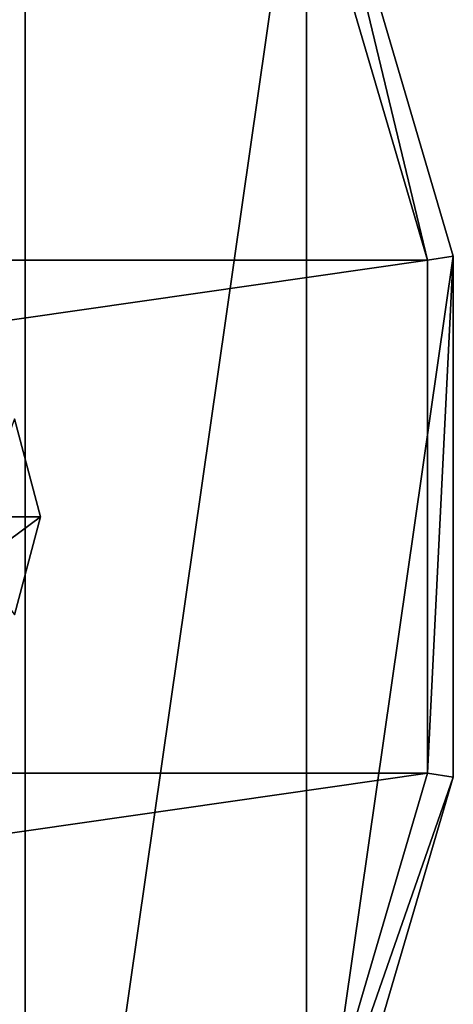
# Model space of a CAD drawing. Header units: millimetres. Extents: x -34.6 to 34.6, y -25 to 51.
# Tile 31 of 32: x 26.3 to 34.6, y 6.7 to 25.5. Entities that reach past the tile are written whole.
import ezdxf

# ---------------------------------------------------------------- set-up
doc = ezdxf.new("R2010")
doc.units = ezdxf.units.MM
doc.header["$LTSCALE"] = 65.185185
for name, color, linetype in [('30', 7, 'CONTINUOUS'), ('31', 7, 'CONTINUOUS'), ('33', 7, 'CONTINUOUS'), ('35', 7, 'CONTINUOUS'), ('36', 7, 'CONTINUOUS'), ('65', 7, 'CONTINUOUS')]:
    doc.layers.add(name, color=color, linetype=linetype)

msp = doc.modelspace()

# ---------------------------------------------------------------- linework, layer by layer
at = {"layer": '30', "color": 7, "linetype": 'CONTINUOUS'}
for points in [[(26.451, 38.92, -103.1), (18.922, -13.444, -103.1), (18.922, 45.444, -103.1), (26.451, 38.92, -103.1)], [(26.451, -6.92, -103.1), (18.922, -13.444, -103.1), (26.451, 38.92, -103.1), (26.451, -6.92, -103.1)], [(31.837, 30.539, -103.1), (26.451, -6.92, -103.1), (26.451, 38.92, -103.1), (31.837, 30.539, -103.1)], [(31.837, 1.461, -103.1), (26.451, -6.92, -103.1), (31.837, 30.539, -103.1), (31.837, 1.461, -103.1)], [(34.644, 20.981, -103.1), (31.837, 1.461, -103.1), (31.837, 30.539, -103.1), (34.644, 20.981, -103.1)], [(34.644, 11.019, -103.1), (31.837, 1.461, -103.1), (34.644, 20.981, -103.1), (34.644, 11.019, -103.1)]]:
    msp.add_3dface(points, dxfattribs=at)
at = {"layer": '31', "color": 7, "linetype": 'CONTINUOUS'}
for points in [[(-31.382, 30.332, -88.1), (-34.149, 20.91, -88.1), (31.382, 30.332, -88.1), (-31.382, 30.332, -88.1)], [(31.382, 30.332, -88.1), (-34.149, 20.91, -88.1), (34.149, 20.91, -88.1), (31.382, 30.332, -88.1)], [(-34.149, 20.91, -88.1), (-34.149, 11.09, -88.1), (34.149, 20.91, -88.1), (-34.149, 20.91, -88.1)], [(34.149, 20.91, -88.1), (-34.149, 11.09, -88.1), (34.149, 11.09, -88.1), (34.149, 20.91, -88.1)], [(-34.149, 11.09, -88.1), (-31.382, 1.668, -88.1), (34.149, 11.09, -88.1), (-34.149, 11.09, -88.1)], [(34.149, 11.09, -88.1), (-31.382, 1.668, -88.1), (31.382, 1.668, -88.1), (34.149, 11.09, -88.1)]]:
    msp.add_3dface(points, dxfattribs=at)
at = {"layer": '33', "color": 7, "linetype": 'CONTINUOUS'}
for points in [[(34.644, 20.981, -88.6), (31.837, 30.539, -103.1), (31.837, 30.54, -88.6), (34.644, 20.981, -88.6)], [(34.644, 20.981, -103.1), (31.837, 30.539, -103.1), (34.644, 20.981, -88.6), (34.644, 20.981, -103.1)], [(34.644, 11.019, -103.1), (34.644, 20.981, -103.1), (34.644, 11.019, -88.6), (34.644, 11.019, -103.1)], [(34.644, 11.019, -88.6), (34.644, 20.981, -103.1), (34.644, 20.981, -88.6), (34.644, 11.019, -88.6)], [(31.837, 1.46, -88.6), (34.644, 11.019, -103.1), (34.644, 11.019, -88.6), (31.837, 1.46, -88.6)], [(31.837, 1.461, -103.1), (34.644, 11.019, -103.1), (31.837, 1.46, -88.6), (31.837, 1.461, -103.1)]]:
    msp.add_3dface(points, dxfattribs=at)
at = {"layer": '35', "color": 7, "linetype": 'CONTINUOUS'}
for points in [[(31.382, 30.332, -88.1), (34.149, 20.91, -88.1), (31.837, 30.54, -88.6), (31.382, 30.332, -88.1)], [(34.149, 20.91, -88.1), (34.644, 20.981, -88.6), (31.837, 30.54, -88.6), (34.149, 20.91, -88.1)], [(34.149, 20.91, -88.1), (34.149, 11.09, -88.1), (34.644, 20.981, -88.6), (34.149, 20.91, -88.1)], [(34.149, 11.09, -88.1), (34.644, 11.019, -88.6), (34.644, 20.981, -88.6), (34.149, 11.09, -88.1)], [(34.149, 11.09, -88.1), (31.382, 1.668, -88.1), (34.644, 11.019, -88.6), (34.149, 11.09, -88.1)], [(31.382, 1.668, -88.1), (31.837, 1.46, -88.6), (34.644, 11.019, -88.6), (31.382, 1.668, -88.1)]]:
    msp.add_3dface(points, dxfattribs=at)
at = {"layer": '36', "linetype": 'CONTINUOUS'}
for points in [[(26.75, 16, -88.6), (26.248, 17.875, -88.6), (26.75, 16, -87.6), (26.75, 16, -88.6)], [(26.75, 16, -87.6), (26.248, 17.875, -88.6), (26.248, 17.875, -87.6), (26.75, 16, -87.6)], [(26.248, 14.125, -88.6), (26.75, 16, -88.6), (26.248, 14.125, -87.6), (26.248, 14.125, -88.6)], [(26.248, 14.125, -87.6), (26.75, 16, -88.6), (26.75, 16, -87.6), (26.248, 14.125, -87.6)]]:
    msp.add_3dface(points, dxfattribs=at)
at = {"layer": '65', "linetype": 'CONTINUOUS'}
for points in [[(26.75, 16, -87.6), (26.248, 17.875, -87.6), (25.559, 16, -87.439), (26.75, 16, -87.6)], [(26.248, 14.125, -87.6), (26.75, 16, -87.6), (25.553, 15.114, -87.455), (26.248, 14.125, -87.6)], [(25.553, 15.114, -87.455), (26.75, 16, -87.6), (25.559, 16, -87.439), (25.553, 15.114, -87.455)]]:
    msp.add_3dface(points, dxfattribs=at)

doc.saveas('drawing.dxf')
